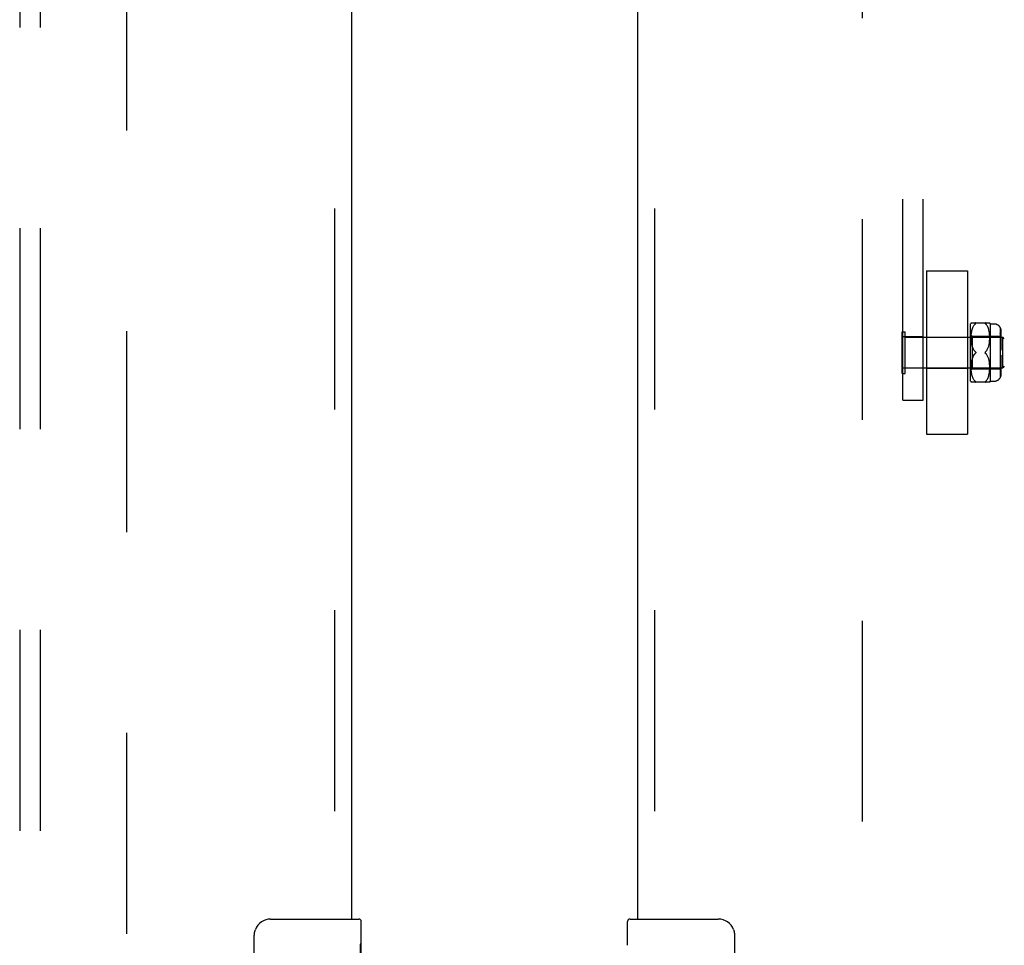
# Model space of a CAD drawing. Header units: inches. Extents: x 0 to 224, y 0 to 145.
# Tile 45 of 83: x 98.94 to 104.97, y 45.46 to 51.13. Entities that reach past the tile are written whole.
import ezdxf

# ---------------------------------------------------------------- set-up
doc = ezdxf.new("R2010")
doc.units = ezdxf.units.IN
doc.header["$LTSCALE"] = 12.302632
doc.header["$MEASUREMENT"] = 0
doc.linetypes.add('HIDDEN', pattern=[0.2, 0.1, -0.1])
for name, color, linetype in [('DEFAULT_2', 8, 'HIDDEN'), ('DOOR_2_ASSEMBLY', 7, 'CONTINUOUS'), ('MAIN_DOOR_ASSEMBLY', 7, 'CONTINUOUS'), ('SUBPANELS', 7, 'CONTINUOUS')]:
    doc.layers.add(name, color=color, linetype=linetype)

msp = doc.modelspace()

# ---------------------------------------------------------------- linework, layer by layer
at = {"layer": 'DEFAULT_2', "color": 8, "linetype": 'HIDDEN'}
for p, q in [((99.5991, 23.3901), (99.5991, 84.3601)), ((104.0991, 84.3601), (104.0991, 23.3901)), ((104.3491, 48.8036), (104.3491, 54.9926)), ((104.4741, 48.8036), (104.4741, 54.9926)), ((104.4941, 49.5952), (104.7441, 49.5952)), ((104.4941, 49.5952), (104.4941, 48.5952)), ((104.7441, 49.5952), (104.7441, 48.5952)), ((104.7641, 48.9202), (104.7641, 49.2702)), ((104.7672, 49.2771), (104.881, 49.2771)), ((104.7734, 49.2373), (104.7752, 49.2431)), ((104.7751, 49.2429), (104.7772, 49.2483)), ((104.7771, 49.2482), (104.7793, 49.2532)), ((104.7793, 49.2531), (104.7817, 49.2577)), ((104.7817, 49.2576), (104.7842, 49.2618)), ((104.7842, 49.2618), (104.787, 49.2656)), ((104.7898, 49.269), (104.7928, 49.2721)), ((104.7949, 49.2744), (104.7945, 49.2739)), ((104.8555, 49.2721), (104.8548, 49.2727)), ((104.8555, 49.2721), (104.8585, 49.2691)), ((104.8613, 49.2656), (104.8585, 49.269)), ((104.864, 49.2619), (104.8613, 49.2657)), ((104.8666, 49.2577), (104.864, 49.2619)), ((104.869, 49.2532), (104.8666, 49.2577)), ((104.8711, 49.2483), (104.8689, 49.2532)), ((104.8731, 49.243), (104.8711, 49.2484)), ((104.8749, 49.2374), (104.8731, 49.2431)), ((104.8841, 49.2702), (104.9091, 49.2702)), ((104.8841, 49.2702), (104.8841, 48.9202)), ((104.9441, 49.2496), (104.9441, 48.9408)), ((104.3451, 49.2232), (104.3631, 49.2232)), ((104.3451, 48.9672), (104.3451, 49.2232)), ((104.4741, 49.1917), (104.3491, 49.1917)), ((104.3631, 48.9672), (104.3631, 49.2232)), ((104.3631, 49.1892), (104.9601, 49.1892)), ((104.4941, 49.1902), (104.7441, 49.1902)), ((104.7641, 49.2052), (104.7741, 49.1952)), ((104.7673, 49.1891), (104.7675, 49.1966)), ((104.7673, 49.182), (104.7673, 49.1894)), ((104.7675, 49.1964), (104.7679, 49.204)), ((104.7679, 49.2037), (104.7685, 49.2112)), ((104.7685, 49.211), (104.7694, 49.2183)), ((104.7694, 49.2181), (104.7705, 49.2251)), ((104.7705, 49.2249), (104.7719, 49.2314)), ((104.7718, 49.2313), (104.7734, 49.2375)), ((104.7741, 49.1952), (104.9441, 49.1952)), ((104.7741, 49.1952), (104.7741, 48.9952)), ((104.8764, 49.2314), (104.8748, 49.2375)), ((104.8778, 49.225), (104.8764, 49.2315)), ((104.8789, 49.2182), (104.8777, 49.2252)), ((104.8798, 49.2112), (104.8788, 49.2184)), ((104.8804, 49.204), (104.8797, 49.2114)), ((104.8808, 49.1967), (104.8804, 49.2042)), ((104.881, 49.1895), (104.8808, 49.1969)), ((104.8808, 49.1757), (104.881, 49.1826)), ((104.881, 49.1825), (104.881, 49.1897)), ((104.9441, 49.2168), (104.9491, 49.2168)), ((104.9453, 49.2129), (104.9441, 49.2145)), ((104.9441, 49.1918), (104.9491, 49.1918)), ((104.9453, 49.2129), (104.9462, 49.2113)), ((104.9491, 49.2294), (104.9491, 49.1918)), ((104.9701, 49.1792), (104.9601, 49.1892)), ((104.9601, 49.1864), (104.9601, 49.1892)), ((104.9601, 49.0012), (104.9601, 49.1892)), ((104.7675, 49.1753), (104.7673, 49.1823)), ((104.7678, 49.1688), (104.7675, 49.1755)), ((104.7684, 49.1627), (104.7678, 49.1689)), ((104.769, 49.1569), (104.7683, 49.1628)), ((104.7698, 49.1515), (104.769, 49.157)), ((104.7707, 49.1465), (104.7698, 49.1516)), ((104.7717, 49.1418), (104.7707, 49.1465)), ((104.7727, 49.1373), (104.7716, 49.1418)), ((104.7739, 49.1331), (104.7727, 49.1374)), ((104.7753, 49.129), (104.7739, 49.1331)), ((104.87, 49.1214), (104.8717, 49.1254)), ((104.8717, 49.1253), (104.8732, 49.1294)), ((104.8731, 49.1293), (104.8745, 49.1335)), ((104.8745, 49.1334), (104.8757, 49.1378)), ((104.8756, 49.1377), (104.8767, 49.1422)), ((104.8767, 49.1422), (104.8777, 49.147)), ((104.8777, 49.1469), (104.8786, 49.1521)), ((104.8786, 49.152), (104.8793, 49.1575)), ((104.8793, 49.1574), (104.88, 49.1633)), ((104.88, 49.1631), (104.8805, 49.1694)), ((104.8805, 49.1692), (104.8808, 49.1759)), ((104.9441, 49.1706), (104.9491, 49.1706)), ((104.9491, 49.1795), (104.9491, 49.1102)), ((104.7767, 49.0654), (104.7783, 49.0692)), ((104.7802, 49.1174), (104.7822, 49.1137)), ((104.7947, 49.0978), (104.7944, 49.0984)), ((104.7944, 49.092), (104.7947, 49.0926)), ((104.7954, 49.0952), (104.7954, 49.0959)), ((104.7954, 49.0946), (104.7954, 49.0952)), ((104.8544, 49.099), (104.8539, 49.0984)), ((104.8585, 49.0871), (104.8555, 49.0902)), ((104.8638, 49.0803), (104.8613, 49.0838)), ((104.8638, 49.1101), (104.8661, 49.1138)), ((104.8661, 49.0766), (104.8638, 49.0803)), ((104.8661, 49.1138), (104.8682, 49.1176)), ((104.8682, 49.0729), (104.8661, 49.0767)), ((104.8682, 49.1175), (104.8701, 49.1215)), ((104.8701, 49.069), (104.8682, 49.0729)), ((104.8717, 49.0651), (104.87, 49.069)), ((104.8732, 49.061), (104.8717, 49.0651)), ((104.9441, 49.1102), (104.9491, 49.1102)), ((104.9491, 49.0802), (104.9441, 49.0802)), ((104.9491, 49.0802), (104.9491, 49.011)), ((104.7673, 49.0082), (104.7675, 49.0152)), ((104.7673, 49.0011), (104.7673, 49.0084)), ((104.7675, 49.015), (104.7678, 49.0217)), ((104.7678, 49.0215), (104.7684, 49.0278)), ((104.7683, 49.0276), (104.769, 49.0335)), ((104.769, 49.0334), (104.7698, 49.0389)), ((104.7698, 49.0388), (104.7707, 49.044)), ((104.7707, 49.0439), (104.7717, 49.0487)), ((104.7716, 49.0486), (104.7727, 49.0531)), ((104.7727, 49.0531), (104.7739, 49.0573)), ((104.8745, 49.0569), (104.8731, 49.0611)), ((104.8757, 49.0527), (104.8745, 49.057)), ((104.8767, 49.0482), (104.8756, 49.0527)), ((104.8777, 49.0434), (104.8767, 49.0483)), ((104.8786, 49.0384), (104.8777, 49.0435)), ((104.8793, 49.033), (104.8786, 49.0385)), ((104.88, 49.0272), (104.8793, 49.0331)), ((104.8805, 49.021), (104.88, 49.0273)), ((104.8808, 49.0146), (104.8805, 49.0212)), ((104.881, 49.0078), (104.8808, 49.0147)), ((104.881, 49.0007), (104.881, 49.008)), ((104.9441, 49.0199), (104.9491, 49.0199)), ((104.9701, 49.0112), (104.9601, 49.0012)), ((104.3451, 48.9672), (104.3631, 48.9672)), ((104.4741, 48.9987), (104.3491, 48.9987)), ((104.3631, 49.0012), (104.9601, 49.0012)), ((104.4941, 49.0002), (104.7441, 49.0002)), ((104.7641, 48.9852), (104.7741, 48.9952)), ((104.7675, 48.9938), (104.7673, 49.0013)), ((104.7679, 48.9865), (104.7675, 48.994)), ((104.7685, 48.9792), (104.7679, 48.9867)), ((104.7694, 48.9721), (104.7685, 48.9794)), ((104.7705, 48.9654), (104.7694, 48.9724)), ((104.7719, 48.959), (104.7705, 48.9656)), ((104.7734, 48.953), (104.7718, 48.9592)), ((104.7752, 48.9474), (104.7734, 48.9531)), ((104.7741, 48.9952), (104.9441, 48.9952)), ((104.7772, 48.9421), (104.7751, 48.9475)), ((104.7793, 48.9372), (104.7771, 48.9422)), ((104.8689, 48.9372), (104.8711, 48.9421)), ((104.8711, 48.942), (104.8731, 48.9474)), ((104.8731, 48.9473), (104.8749, 48.9531)), ((104.8748, 48.9529), (104.8764, 48.9591)), ((104.8764, 48.9589), (104.8778, 48.9655)), ((104.8777, 48.9652), (104.8789, 48.9722)), ((104.8788, 48.972), (104.8798, 48.9792)), ((104.8797, 48.979), (104.8804, 48.9864)), ((104.8804, 48.9862), (104.8808, 48.9937)), ((104.8808, 48.9935), (104.881, 49.0009)), ((104.9441, 48.9986), (104.9491, 48.9986)), ((104.9441, 48.9736), (104.9491, 48.9736)), ((104.9491, 48.9986), (104.9491, 48.9611)), ((104.881, 48.9133), (104.7672, 48.9133)), ((104.7817, 48.9327), (104.7793, 48.9373)), ((104.7842, 48.9286), (104.7817, 48.9328)), ((104.787, 48.9248), (104.7842, 48.9286)), ((104.7898, 48.9214), (104.7869, 48.9248)), ((104.7898, 48.9214), (104.7928, 48.9183)), ((104.794, 48.9171), (104.7945, 48.9165)), ((104.8542, 48.9171), (104.8548, 48.9177)), ((104.8555, 48.9183), (104.8548, 48.9177)), ((104.8555, 48.9183), (104.8585, 48.9214)), ((104.8613, 48.9248), (104.864, 48.9286)), ((104.864, 48.9285), (104.8666, 48.9327)), ((104.8666, 48.9327), (104.869, 48.9373)), ((104.8841, 48.9202), (104.9091, 48.9202)), ((104.3491, 48.8036), (104.4741, 48.8036)), ((104.4941, 48.5952), (104.7441, 48.5952))]:
    msp.add_line(p, q, dxfattribs=at)
for points in [[(104.7928, 49.2721), (104.7898, 49.269), (104.7869, 49.2656)], [(104.7949, 49.2744), (104.7952, 49.2749), (104.7954, 49.2753), (104.7954, 49.2757), (104.7954, 49.2761), (104.7952, 49.2764), (104.7949, 49.2766), (104.7945, 49.2768), (104.794, 49.277), (104.7935, 49.2771), (104.7928, 49.2771)], [(104.7928, 49.2721), (104.7935, 49.2727), (104.794, 49.2733), (104.7945, 49.2739)], [(104.794, 49.277), (104.7945, 49.2768), (104.7949, 49.2766), (104.7952, 49.2764), (104.7954, 49.2761), (104.7954, 49.2757), (104.7954, 49.2753), (104.7952, 49.2749), (104.7949, 49.2744)], [(104.8555, 49.2771), (104.8548, 49.2771), (104.8542, 49.277), (104.8537, 49.2768), (104.8534, 49.2766), (104.8531, 49.2764), (104.8529, 49.2761), (104.8528, 49.2757), (104.8529, 49.2753), (104.8531, 49.2749), (104.8534, 49.2744), (104.8538, 49.2739), (104.8543, 49.2733)], [(104.8548, 49.2727), (104.8542, 49.2733), (104.8537, 49.2739), (104.8534, 49.2744), (104.8531, 49.2749), (104.8529, 49.2754), (104.8528, 49.2758), (104.8529, 49.2761), (104.8531, 49.2764), (104.8534, 49.2767), (104.8538, 49.2768), (104.8543, 49.277), (104.8548, 49.2771)], [(104.9441, 49.2488), (104.9453, 49.2467), (104.9462, 49.2444), (104.9471, 49.242), (104.9479, 49.2395), (104.9484, 49.2369), (104.9488, 49.2343), (104.9491, 49.2318), (104.9491, 49.2294)], [(104.9491, 49.2294), (104.9491, 49.2313), (104.9489, 49.2333), (104.9487, 49.2354), (104.9483, 49.2374), (104.9479, 49.2395), (104.9473, 49.2415), (104.9466, 49.2434), (104.9459, 49.2453), (104.945, 49.2471), (104.9441, 49.2488)], [(104.9479, 49.1866), (104.9473, 49.188), (104.9466, 49.1894), (104.9459, 49.1907), (104.945, 49.192), (104.9441, 49.1932)], [(104.9479, 49.2078), (104.9471, 49.2096), (104.9462, 49.2113)], [(104.9479, 49.2078), (104.9484, 49.206), (104.9488, 49.2042), (104.9491, 49.2024), (104.9491, 49.2007)], [(104.9479, 49.1866), (104.9483, 49.1852), (104.9487, 49.1837), (104.9489, 49.1823), (104.9491, 49.1809), (104.9491, 49.1795)], [(104.7753, 49.129), (104.7767, 49.1251), (104.7783, 49.1212)], [(104.7928, 49.1002), (104.7898, 49.1033), (104.787, 49.1065), (104.7845, 49.11), (104.7822, 49.1137), (104.7802, 49.1174), (104.7783, 49.1212), (104.7767, 49.1251)], [(104.787, 49.0839), (104.7845, 49.0804), (104.7822, 49.0768), (104.7802, 49.073), (104.7783, 49.0692), (104.7767, 49.0653), (104.7752, 49.0614), (104.7739, 49.0573)], [(104.7802, 49.073), (104.7822, 49.0768), (104.7845, 49.0804), (104.787, 49.0839), (104.7898, 49.0871), (104.7928, 49.0902)], [(104.787, 49.1065), (104.7898, 49.1033), (104.7928, 49.1002)], [(104.7928, 49.1002), (104.7934, 49.0996), (104.7939, 49.099), (104.7944, 49.0984), (104.7947, 49.0978), (104.795, 49.0972), (104.7953, 49.0965), (104.7954, 49.0959)], [(104.7939, 49.099), (104.7934, 49.0996), (104.7928, 49.1002)], [(104.7928, 49.0902), (104.7934, 49.0908), (104.7939, 49.0914)], [(104.7954, 49.0946), (104.7953, 49.0939), (104.795, 49.0933), (104.7947, 49.0926), (104.7944, 49.092), (104.7939, 49.0914), (104.7934, 49.0908)], [(104.8535, 49.0978), (104.8532, 49.0972), (104.853, 49.0965), (104.8529, 49.0959), (104.8528, 49.0952)], [(104.8528, 49.0952), (104.8529, 49.0946), (104.853, 49.0939), (104.8532, 49.0933), (104.8535, 49.0926), (104.8539, 49.092), (104.8544, 49.0914), (104.8549, 49.0908), (104.8555, 49.0902)], [(104.8535, 49.0978), (104.8539, 49.0984), (104.8544, 49.099), (104.8549, 49.0996), (104.8555, 49.1002)], [(104.8555, 49.0902), (104.8549, 49.0908), (104.8544, 49.0914), (104.8539, 49.092), (104.8535, 49.0926)], [(104.8638, 49.1101), (104.8613, 49.1066), (104.8585, 49.1033), (104.8555, 49.1002)], [(104.8555, 49.0902), (104.8585, 49.0871), (104.8613, 49.0838)], [(104.9491, 49.011), (104.9491, 49.0092), (104.9488, 49.0074), (104.9484, 49.0056), (104.9479, 49.0038), (104.9471, 49.002), (104.9462, 49.0003), (104.9453, 48.9987), (104.9441, 48.9972)], [(104.9491, 48.9897), (104.9491, 48.9883), (104.9489, 48.9869), (104.9487, 48.9855), (104.9483, 48.9841), (104.9479, 48.9826), (104.9473, 48.9812), (104.9466, 48.9798), (104.9459, 48.9785), (104.945, 48.9772), (104.9441, 48.976)], [(104.9491, 48.9611), (104.9491, 48.9586), (104.9488, 48.9561), (104.9484, 48.9535), (104.9479, 48.951), (104.9471, 48.9485), (104.9462, 48.946), (104.9453, 48.9437), (104.9441, 48.9416)], [(104.9441, 48.9416), (104.945, 48.9433), (104.9459, 48.9451), (104.9466, 48.947), (104.9473, 48.949), (104.9479, 48.951), (104.9483, 48.953), (104.9487, 48.9551), (104.9489, 48.9571), (104.9491, 48.9591), (104.9491, 48.9611)], [(104.794, 48.9171), (104.7935, 48.9177), (104.7928, 48.9183)], [(104.7928, 48.9133), (104.7935, 48.9134), (104.794, 48.9135), (104.7945, 48.9136), (104.7949, 48.9138), (104.7952, 48.914), (104.7954, 48.9143), (104.7954, 48.9147), (104.7954, 48.9151), (104.7952, 48.9155), (104.7949, 48.916)], [(104.7945, 48.9166), (104.7949, 48.916), (104.7952, 48.9155), (104.7954, 48.9151), (104.7954, 48.9147), (104.7954, 48.9143), (104.7952, 48.914), (104.7949, 48.9138), (104.7945, 48.9136), (104.794, 48.9135)], [(104.8548, 48.9134), (104.8542, 48.9135), (104.8537, 48.9136), (104.8534, 48.9138), (104.8531, 48.9141), (104.8529, 48.9144), (104.8528, 48.9147), (104.8529, 48.9151), (104.8531, 48.9156), (104.8534, 48.9161), (104.8538, 48.9166), (104.8543, 48.9171)], [(104.8542, 48.9171), (104.8537, 48.9165), (104.8534, 48.916), (104.8531, 48.9155), (104.8529, 48.9151), (104.8528, 48.9147), (104.8529, 48.9143), (104.8531, 48.914), (104.8534, 48.9138), (104.8538, 48.9136), (104.8543, 48.9135), (104.8548, 48.9134), (104.8555, 48.9133)], [(104.8613, 48.9248), (104.8585, 48.9214), (104.8555, 48.9183)]]:
    msp.add_lwpolyline(points, dxfattribs=at)
for centre, radius, start, end in [((104.8205, 49.2489), 0.0603, 151.92124, 159.25164), ((104.8278, 49.2489), 0.0603, 20.74836, 28.08214), ((104.9091, 49.2302), 0.04, 28.95502, 90), ((104.8205, 48.9416), 0.0603, 200.74836, 208.07876), ((104.8278, 48.9416), 0.0603, 331.91786, 339.25164), ((104.9091, 48.9602), 0.04, 270, 331.04498)]:
    msp.add_arc(centre, radius, start, end, dxfattribs=at)
at = {"layer": 'DOOR_2_ASSEMBLY', "color": 8, "linetype": 'HIDDEN'}
msp.add_line((100.8701, 62.2801), (100.8701, 45.4701), dxfattribs=at)
at = {"layer": 'DOOR_2_ASSEMBLY', "color": 3, "linetype": 'Continuous'}
msp.add_line((100.9741, 62.1251), (100.9741, 45.6251), dxfattribs=at)
at = {"layer": 'DOOR_2_ASSEMBLY', "color": 7, "linetype": 'Continuous'}
for p, q in [((100.4791, 45.6251), (101.0191, 45.6251)), ((101.0341, 45.0463), (101.0341, 45.6101)), ((100.3792, 44.7251), (100.3792, 45.5251)), ((101.0341, 45.4709), (101.0272, 45.4709)), ((101.0272, 45.4709), (101.0272, 45.2405))]:
    msp.add_line(p, q, dxfattribs=at)
msp.add_lwpolyline([(100.3792, 45.5251), (100.3794, 45.5314), (100.38, 45.5376), (100.3809, 45.5437), (100.3823, 45.5497), (100.3839, 45.5556), (100.3859, 45.5613)], dxfattribs=at)
for centre, radius, start, end in [((100.4791, 45.5251), 0.1, 90, 158.79459), ((101.0191, 45.6101), 0.015, 0, 90)]:
    msp.add_arc(centre, radius, start, end, dxfattribs=at)
at = {"layer": 'MAIN_DOOR_ASSEMBLY', "color": 8, "linetype": 'HIDDEN'}
msp.add_line((102.8281, 62.2801), (102.8281, 45.4701), dxfattribs=at)
at = {"layer": 'MAIN_DOOR_ASSEMBLY', "color": 3, "linetype": 'Continuous'}
msp.add_line((102.7241, 62.1251), (102.7241, 45.6251), dxfattribs=at)
at = {"layer": 'MAIN_DOOR_ASSEMBLY', "color": 7, "linetype": 'Continuous'}
for p, q in [((102.6641, 45.4645), (102.6641, 45.6101)), ((102.6791, 45.6251), (103.2191, 45.6251)), ((103.319, 45.5251), (103.319, 44.7251))]:
    msp.add_line(p, q, dxfattribs=at)
msp.add_lwpolyline([(103.3124, 45.5613), (103.3144, 45.5556), (103.316, 45.5497), (103.3173, 45.5437), (103.3183, 45.5376), (103.3189, 45.5314), (103.319, 45.5251)], dxfattribs=at)
for centre, radius, start, end in [((102.6791, 45.6101), 0.015, 90, 180), ((103.2191, 45.5251), 0.1, 21.19986, 90)]:
    msp.add_arc(centre, radius, start, end, dxfattribs=at)
at = {"layer": 'SUBPANELS', "color": 8, "linetype": 'HIDDEN'}
for p, q in [((98.9429, 81.8438), (98.9429, 25.9063)), ((99.0679, 81.8438), (99.0679, 25.9063))]:
    msp.add_line(p, q, dxfattribs=at)

doc.saveas('drawing.dxf')
